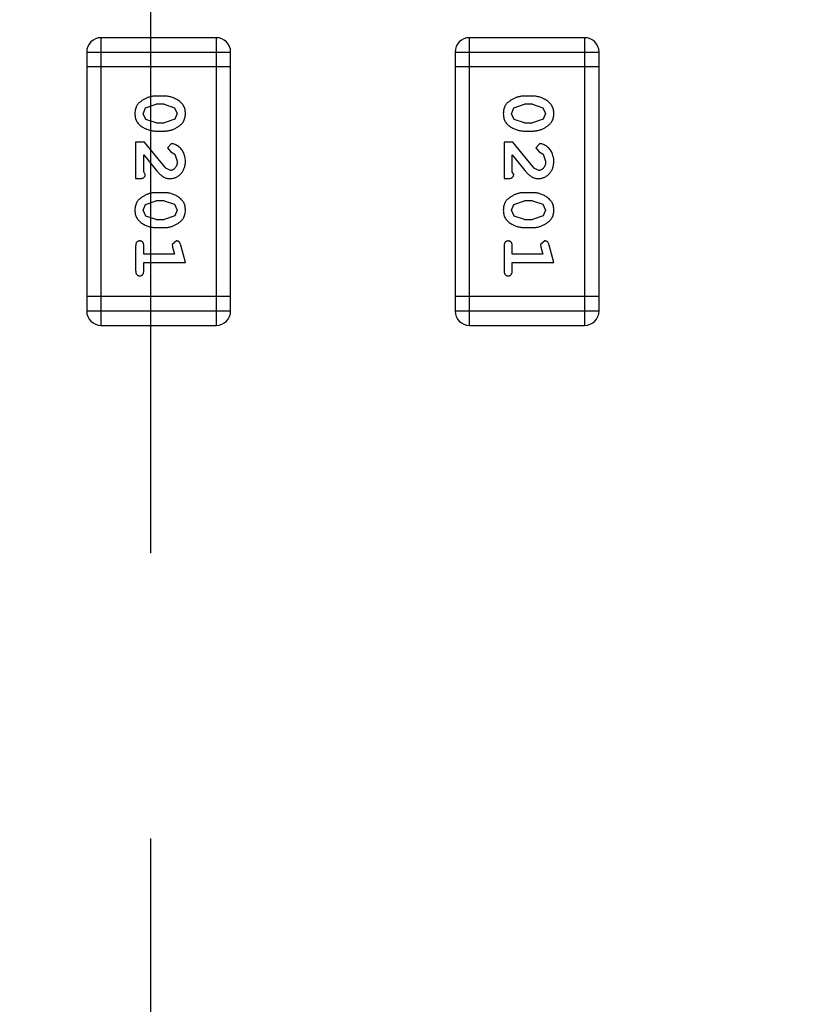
# Model space of a CAD drawing. Header units: inches. Extents: x 398 to 599, y 40 to 151.
# Tile 54 of 100: x 553.47 to 555.14, y 93.92 to 96. Entities that reach past the tile are written whole.
import ezdxf

# ---------------------------------------------------------------- set-up
doc = ezdxf.new("R2010")
doc.units = ezdxf.units.IN
doc.header["$LTSCALE"] = 1.21
doc.header["$MEASUREMENT"] = 0
doc.linetypes.add('CENTER', pattern=[2, 1.25, -0.25, 0.25, -0.25])
doc.layers.get('0').update_dxf_attribs({"linetype": 'CONTINUOUS'})

msp = doc.modelspace()

# ---------------------------------------------------------------- linework, layer by layer
at = {"color": 4, "linetype": 'CENTER', "ltscale": 2}
msp.add_line((553.751, 117.2562), (553.751, 68.4022), dxfattribs=at)
at = {"color": 7, "linetype": 'Continuous'}
for p, q in [((553.6463, 95.3534), (553.6463, 95.963)), ((553.8902, 95.963), (553.6463, 95.963)), ((553.8902, 95.963), (553.8902, 95.3534)), ((554.4265, 95.3534), (554.4265, 95.963)), ((554.6703, 95.963), (554.4265, 95.963)), ((554.6703, 95.963), (554.6703, 95.3534)), ((553.6159, 95.9325), (553.6159, 95.3839)), ((553.6159, 95.9325), (553.9207, 95.9325)), ((553.9207, 95.3839), (553.9207, 95.9325)), ((554.396, 95.9325), (554.396, 95.3839)), ((554.396, 95.9325), (554.7008, 95.9325)), ((554.7008, 95.3839), (554.7008, 95.9325)), ((553.6159, 95.9021), (553.9207, 95.9021)), ((554.396, 95.9021), (554.7008, 95.9021)), ((553.7803, 95.8391), (553.7625, 95.8391)), ((554.5604, 95.8391), (554.5427, 95.8391)), ((553.7352, 95.802), (553.7405, 95.8142)), ((553.7405, 95.8142), (553.7628, 95.8218)), ((553.78, 95.8218), (553.7628, 95.8218)), ((553.78, 95.8218), (553.8018, 95.8146)), ((553.8018, 95.8146), (553.8076, 95.8022)), ((554.5154, 95.802), (554.5206, 95.8142)), ((554.5206, 95.8142), (554.5429, 95.8218)), ((554.5601, 95.8218), (554.5429, 95.8218)), ((554.5601, 95.8218), (554.5819, 95.8146)), ((554.5819, 95.8146), (554.5877, 95.8022)), ((553.741, 95.7898), (553.7352, 95.802)), ((553.7628, 95.7825), (553.741, 95.7898)), ((553.8023, 95.7901), (553.78, 95.7825)), ((553.8076, 95.8022), (553.8023, 95.7901)), ((554.5212, 95.7898), (554.5154, 95.802)), ((554.5429, 95.7825), (554.5212, 95.7898)), ((554.5824, 95.7901), (554.5601, 95.7825)), ((554.5877, 95.8022), (554.5824, 95.7901)), ((553.7628, 95.7825), (553.78, 95.7825)), ((554.5429, 95.7825), (554.5601, 95.7825)), ((553.7625, 95.7652), (553.7803, 95.7652)), ((554.5427, 95.7652), (554.5604, 95.7652)), ((553.7195, 95.7416), (553.7195, 95.6645)), ((553.7384, 95.7416), (553.7195, 95.7416)), ((553.7834, 95.6866), (553.7384, 95.7416)), ((553.7956, 95.7385), (553.7871, 95.7296)), ((553.7871, 95.7296), (553.7937, 95.7211)), ((554.4996, 95.7416), (554.4996, 95.6645)), ((554.5185, 95.7416), (554.4996, 95.7416)), ((554.5635, 95.6866), (554.5185, 95.7416)), ((554.5757, 95.7385), (554.5673, 95.7296)), ((554.5673, 95.7296), (554.5738, 95.7211)), ((553.7368, 95.6787), (553.7368, 95.7149)), ((553.7368, 95.7149), (553.7638, 95.6813)), ((553.7937, 95.7211), (553.8022, 95.7162)), ((553.8022, 95.7162), (553.8076, 95.7013)), ((554.5169, 95.6787), (554.5169, 95.7149)), ((554.5169, 95.7149), (554.544, 95.6813)), ((554.5738, 95.7211), (554.5823, 95.7162)), ((554.5823, 95.7162), (554.5877, 95.7013)), ((553.7931, 95.6818), (553.7834, 95.6866)), ((554.5732, 95.6818), (554.5635, 95.6866)), ((553.7195, 95.6645), (553.7274, 95.6645)), ((553.7399, 95.6732), (553.7368, 95.6787)), ((554.4996, 95.6645), (554.5075, 95.6645)), ((554.5201, 95.6732), (554.5169, 95.6787)), ((553.7803, 95.6346), (553.7625, 95.6346)), ((554.5604, 95.6346), (554.5427, 95.6346)), ((553.7352, 95.5975), (553.7405, 95.6097)), ((553.7405, 95.6097), (553.7628, 95.6173)), ((553.78, 95.6173), (553.7628, 95.6173)), ((553.78, 95.6173), (553.8018, 95.6101)), ((553.8018, 95.6101), (553.8076, 95.5977)), ((554.5154, 95.5975), (554.5206, 95.6097)), ((554.5206, 95.6097), (554.5429, 95.6173)), ((554.5601, 95.6173), (554.5429, 95.6173)), ((554.5601, 95.6173), (554.5819, 95.6101)), ((554.5819, 95.6101), (554.5877, 95.5977)), ((553.741, 95.5852), (553.7352, 95.5975)), ((553.7628, 95.578), (553.741, 95.5852)), ((553.8023, 95.5856), (553.78, 95.578)), ((553.8076, 95.5977), (553.8023, 95.5856)), ((554.5212, 95.5852), (554.5154, 95.5975)), ((554.5429, 95.578), (554.5212, 95.5852)), ((554.5824, 95.5856), (554.5601, 95.578)), ((554.5877, 95.5977), (554.5824, 95.5856)), ((553.7625, 95.5607), (553.7803, 95.5607)), ((553.7628, 95.578), (553.78, 95.578)), ((554.5427, 95.5607), (554.5604, 95.5607)), ((554.5429, 95.578), (554.5601, 95.578)), ((553.7195, 95.5214), (553.7195, 95.4694)), ((553.7368, 95.5041), (553.7368, 95.5214)), ((553.8058, 95.5324), (553.7966, 95.5245)), ((553.7966, 95.5245), (553.7976, 95.5191)), ((553.7976, 95.5191), (553.8018, 95.5041)), ((553.8249, 95.4867), (553.815, 95.5233)), ((554.4996, 95.5214), (554.4996, 95.4694)), ((554.5169, 95.5041), (554.5169, 95.5214)), ((554.586, 95.5324), (554.5767, 95.5245)), ((554.5767, 95.5245), (554.5777, 95.5191)), ((554.5777, 95.5191), (554.5819, 95.5041)), ((554.605, 95.4867), (554.5951, 95.5233)), ((553.8018, 95.5041), (553.7368, 95.5041)), ((554.5819, 95.5041), (554.5169, 95.5041)), ((553.7368, 95.4694), (553.7368, 95.4867)), ((553.7368, 95.4867), (553.8249, 95.4867)), ((554.5169, 95.4694), (554.5169, 95.4867)), ((554.5169, 95.4867), (554.605, 95.4867)), ((553.9207, 95.4144), (553.6159, 95.4144)), ((554.7008, 95.4144), (554.396, 95.4144)), ((553.9207, 95.3839), (553.6159, 95.3839)), ((554.7008, 95.3839), (554.396, 95.3839)), ((553.6463, 95.3534), (553.8902, 95.3534)), ((554.4265, 95.3534), (554.6703, 95.3534))]:
    msp.add_line(p, q, dxfattribs=at)
for centre, radius, start, end in [((553.751, 92.925), 23, 281.22586, 258.77532), ((553.751, 92.925), 22.75, 294.44334, 241.13427), ((553.6463, 95.9325), 0.0305, 90, 180), ((553.8902, 95.9325), 0.0305, 0, 90), ((554.4265, 95.9325), 0.0305, 90, 180), ((554.6703, 95.9325), 0.0305, 0, 90), ((553.6463, 95.3839), 0.0305, 180, 270), ((553.8902, 95.3839), 0.0305, 270, 0), ((554.4265, 95.3839), 0.0305, 180, 270), ((554.6703, 95.3839), 0.0305, 270, 0)]:
    msp.add_arc(centre, radius, start, end, dxfattribs=at)
for points, knots in [([(553.7625, 95.8391), (553.7615, 95.8391), (553.7593, 95.8391), (553.7562, 95.8388), (553.753, 95.8383), (553.7499, 95.8376), (553.7469, 95.8367), (553.7439, 95.8356), (553.7409, 95.8343), (553.7381, 95.8328), (553.7353, 95.8313), (553.7328, 95.8296), (553.7305, 95.828), (553.7284, 95.8264), (553.7265, 95.8247), (553.7248, 95.823), (553.7234, 95.8212), (553.7218, 95.8189), (553.7202, 95.8157), (553.7189, 95.8115), (553.7181, 95.8069), (553.718, 95.8037), (553.7179, 95.8021)], [0, 0, 0, 0, 0.049886, 0.09882, 0.148132, 0.19689, 0.246038, 0.295176, 0.345305, 0.395692, 0.445312, 0.491875, 0.535813, 0.577009, 0.616081, 0.652689, 0.687585, 0.720206, 0.785062, 0.85223, 0.923759, 1, 1, 1, 1]), ([(553.8249, 95.8023), (553.8249, 95.8038), (553.8248, 95.8066), (553.8241, 95.8107), (553.8229, 95.8145), (553.8214, 95.8181), (553.8193, 95.8214), (553.8168, 95.8244), (553.8138, 95.8272), (553.8104, 95.8297), (553.8068, 95.8319), (553.8032, 95.8338), (553.7995, 95.8355), (553.7957, 95.8368), (553.7919, 95.8379), (553.7881, 95.8386), (553.7842, 95.8391), (553.7816, 95.8391), (553.7803, 95.8391)], [0, 0, 0, 0, 0.06692, 0.130834, 0.19258, 0.252759, 0.312631, 0.373411, 0.436359, 0.501894, 0.568244, 0.632472, 0.69556, 0.757163, 0.818592, 0.878885, 0.939235, 1, 1, 1, 1]), ([(554.5427, 95.8391), (554.5416, 95.8391), (554.5395, 95.8391), (554.5363, 95.8388), (554.5332, 95.8383), (554.5301, 95.8376), (554.527, 95.8367), (554.524, 95.8356), (554.5211, 95.8343), (554.5182, 95.8328), (554.5155, 95.8313), (554.5129, 95.8296), (554.5106, 95.828), (554.5085, 95.8264), (554.5066, 95.8247), (554.505, 95.823), (554.5035, 95.8212), (554.5019, 95.8189), (554.5003, 95.8157), (554.499, 95.8115), (554.4982, 95.8069), (554.4981, 95.8037), (554.4981, 95.8021)], [0, 0, 0, 0, 0.049886, 0.09882, 0.148132, 0.19689, 0.246038, 0.295176, 0.345305, 0.395692, 0.445312, 0.491875, 0.535813, 0.577009, 0.616081, 0.652689, 0.687585, 0.720206, 0.785062, 0.85223, 0.923759, 1, 1, 1, 1]), ([(554.605, 95.8023), (554.605, 95.8038), (554.6049, 95.8066), (554.6042, 95.8107), (554.6031, 95.8145), (554.6015, 95.8181), (554.5994, 95.8214), (554.5969, 95.8244), (554.594, 95.8272), (554.5906, 95.8297), (554.587, 95.8319), (554.5833, 95.8338), (554.5796, 95.8355), (554.5758, 95.8368), (554.572, 95.8379), (554.5682, 95.8386), (554.5643, 95.8391), (554.5617, 95.8391), (554.5604, 95.8391)], [0, 0, 0, 0, 0.06692, 0.130834, 0.19258, 0.252759, 0.312631, 0.373411, 0.436359, 0.501894, 0.568244, 0.632472, 0.69556, 0.757163, 0.818592, 0.878885, 0.939235, 1, 1, 1, 1]), ([(553.7179, 95.8021), (553.718, 95.8006), (553.718, 95.7978), (553.7187, 95.7937), (553.7199, 95.7899), (553.7215, 95.7863), (553.7235, 95.783), (553.726, 95.78), (553.7289, 95.7772), (553.7323, 95.7747), (553.7359, 95.7725), (553.7396, 95.7705), (553.7433, 95.7689), (553.7471, 95.7675), (553.7509, 95.7665), (553.7547, 95.7657), (553.7586, 95.7653), (553.7612, 95.7652), (553.7625, 95.7652)], [0, 0, 0, 0, 0.067217, 0.131051, 0.19272, 0.252824, 0.312745, 0.373449, 0.436041, 0.501494, 0.567761, 0.632087, 0.695096, 0.757109, 0.817993, 0.878657, 0.939311, 1, 1, 1, 1]), ([(553.7803, 95.7652), (553.7814, 95.7652), (553.7835, 95.7653), (553.7867, 95.7655), (553.7898, 95.7661), (553.7929, 95.7668), (553.796, 95.7677), (553.799, 95.7688), (553.802, 95.7701), (553.8048, 95.7716), (553.8076, 95.7732), (553.8101, 95.7748), (553.8124, 95.7765), (553.8145, 95.7781), (553.8164, 95.7799), (553.818, 95.7816), (553.8195, 95.7833), (553.821, 95.7857), (553.8226, 95.7888), (553.824, 95.793), (553.8247, 95.7975), (553.8248, 95.8007), (553.8249, 95.8023)], [0, 0, 0, 0, 0.049855, 0.099516, 0.148482, 0.19758, 0.246804, 0.296268, 0.346517, 0.397047, 0.446826, 0.49336, 0.537801, 0.579207, 0.617974, 0.654833, 0.689171, 0.722088, 0.786392, 0.853518, 0.924186, 1, 1, 1, 1]), ([(554.4981, 95.8021), (554.4981, 95.8006), (554.4982, 95.7978), (554.4989, 95.7937), (554.5, 95.7899), (554.5016, 95.7863), (554.5036, 95.783), (554.5061, 95.78), (554.5091, 95.7772), (554.5125, 95.7747), (554.5161, 95.7725), (554.5197, 95.7705), (554.5235, 95.7689), (554.5272, 95.7675), (554.531, 95.7665), (554.5349, 95.7657), (554.5388, 95.7653), (554.5414, 95.7652), (554.5427, 95.7652)], [0, 0, 0, 0, 0.067217, 0.131051, 0.19272, 0.252824, 0.312745, 0.373449, 0.436041, 0.501494, 0.567761, 0.632087, 0.695096, 0.757109, 0.817993, 0.878657, 0.939311, 1, 1, 1, 1]), ([(554.5604, 95.7652), (554.5615, 95.7652), (554.5636, 95.7653), (554.5668, 95.7655), (554.57, 95.7661), (554.5731, 95.7668), (554.5761, 95.7677), (554.5791, 95.7688), (554.5821, 95.7701), (554.585, 95.7716), (554.5877, 95.7732), (554.5903, 95.7748), (554.5926, 95.7765), (554.5947, 95.7781), (554.5965, 95.7799), (554.5982, 95.7816), (554.5996, 95.7833), (554.6012, 95.7857), (554.6028, 95.7888), (554.6041, 95.793), (554.6049, 95.7975), (554.605, 95.8007), (554.605, 95.8023)], [0, 0, 0, 0, 0.049855, 0.099516, 0.148482, 0.19758, 0.246804, 0.296268, 0.346517, 0.397047, 0.446826, 0.49336, 0.537801, 0.579207, 0.617974, 0.654833, 0.689171, 0.722088, 0.786392, 0.853518, 0.924186, 1, 1, 1, 1]), ([(553.8249, 95.7012), (553.8248, 95.7029), (553.8247, 95.7062), (553.8239, 95.7112), (553.8224, 95.7159), (553.8204, 95.7204), (553.818, 95.7246), (553.8151, 95.7282), (553.8119, 95.7314), (553.8083, 95.7339), (553.8048, 95.7358), (553.8014, 95.7373), (553.7984, 95.7382), (553.7965, 95.7384), (553.7956, 95.7385)], [0, 0, 0, 0, 0.098286, 0.193983, 0.289056, 0.384352, 0.477435, 0.566197, 0.652355, 0.737986, 0.818188, 0.887401, 0.94802, 1, 1, 1, 1]), ([(554.605, 95.7012), (554.605, 95.7029), (554.6049, 95.7062), (554.604, 95.7112), (554.6026, 95.7159), (554.6006, 95.7204), (554.5982, 95.7246), (554.5953, 95.7282), (554.592, 95.7314), (554.5885, 95.7339), (554.5849, 95.7358), (554.5816, 95.7373), (554.5786, 95.7382), (554.5766, 95.7384), (554.5757, 95.7385)], [0, 0, 0, 0, 0.098286, 0.193983, 0.289056, 0.384352, 0.477435, 0.566197, 0.652355, 0.737986, 0.818188, 0.887401, 0.94802, 1, 1, 1, 1]), ([(553.7921, 95.6645), (553.7932, 95.6646), (553.7954, 95.6646), (553.7987, 95.6651), (553.8018, 95.6659), (553.8048, 95.667), (553.8076, 95.6685), (553.8103, 95.6703), (553.8129, 95.6724), (553.8154, 95.6748), (553.8176, 95.6774), (553.8196, 95.6803), (553.8212, 95.6833), (553.8226, 95.6865), (553.8236, 95.69), (553.8244, 95.6935), (553.8248, 95.6973), (553.8249, 95.6999), (553.8249, 95.7012)], [0, 0, 0, 0, 0.060981, 0.120256, 0.178148, 0.236115, 0.293993, 0.352864, 0.413358, 0.476056, 0.539296, 0.602396, 0.665116, 0.728325, 0.792919, 0.859317, 0.928302, 1, 1, 1, 1]), ([(553.8076, 95.7013), (553.8075, 95.6999), (553.8075, 95.6972), (553.8066, 95.6934), (553.8052, 95.69), (553.8033, 95.6871), (553.801, 95.6848), (553.7986, 95.6831), (553.7959, 95.682), (553.794, 95.6819), (553.7931, 95.6818)], [0, 0, 0, 0, 0.156344, 0.299348, 0.4327, 0.561, 0.682299, 0.791883, 0.89611, 1, 1, 1, 1]), ([(554.5723, 95.6645), (554.5734, 95.6646), (554.5756, 95.6646), (554.5788, 95.6651), (554.5819, 95.6659), (554.5849, 95.667), (554.5877, 95.6685), (554.5905, 95.6703), (554.5931, 95.6724), (554.5955, 95.6748), (554.5977, 95.6774), (554.5997, 95.6803), (554.6013, 95.6833), (554.6027, 95.6865), (554.6037, 95.69), (554.6045, 95.6935), (554.6049, 95.6973), (554.605, 95.6999), (554.605, 95.7012)], [0, 0, 0, 0, 0.060981, 0.120256, 0.178148, 0.236115, 0.293993, 0.352864, 0.413358, 0.476056, 0.539296, 0.602396, 0.665116, 0.728325, 0.792919, 0.859317, 0.928302, 1, 1, 1, 1]), ([(554.5877, 95.7013), (554.5877, 95.6999), (554.5876, 95.6972), (554.5867, 95.6934), (554.5854, 95.69), (554.5834, 95.6871), (554.5812, 95.6848), (554.5787, 95.6831), (554.576, 95.682), (554.5741, 95.6819), (554.5732, 95.6818)], [0, 0, 0, 0, 0.156344, 0.299348, 0.4327, 0.561, 0.682299, 0.791883, 0.89611, 1, 1, 1, 1]), ([(553.7274, 95.6645), (553.7284, 95.6645), (553.7304, 95.6646), (553.7331, 95.665), (553.7354, 95.6657), (553.7371, 95.6668), (553.7384, 95.6681), (553.7393, 95.6696), (553.7399, 95.6713), (553.7399, 95.6725), (553.7399, 95.6732)], [0, 0, 0, 0, 0.1844, 0.34094, 0.473574, 0.586824, 0.690029, 0.789175, 0.890445, 1, 1, 1, 1]), ([(553.7638, 95.6813), (553.7646, 95.6804), (553.7661, 95.6787), (553.7683, 95.6763), (553.7704, 95.6742), (553.7724, 95.6724), (553.7743, 95.6707), (553.7761, 95.6694), (553.7777, 95.6683), (553.7797, 95.6672), (553.7823, 95.6661), (553.7855, 95.6652), (553.7888, 95.6646), (553.791, 95.6645), (553.7921, 95.6645)], [0, 0, 0, 0, 0.103002, 0.197728, 0.285279, 0.365235, 0.437224, 0.502446, 0.560545, 0.611446, 0.707576, 0.80349, 0.900532, 1, 1, 1, 1]), ([(554.5075, 95.6645), (554.5086, 95.6645), (554.5105, 95.6646), (554.5132, 95.665), (554.5155, 95.6657), (554.5172, 95.6668), (554.5185, 95.6681), (554.5194, 95.6696), (554.52, 95.6713), (554.5201, 95.6725), (554.5201, 95.6732)], [0, 0, 0, 0, 0.1844, 0.34094, 0.473574, 0.586824, 0.690029, 0.789175, 0.890445, 1, 1, 1, 1]), ([(554.544, 95.6813), (554.5447, 95.6804), (554.5462, 95.6787), (554.5485, 95.6763), (554.5506, 95.6742), (554.5525, 95.6724), (554.5544, 95.6707), (554.5562, 95.6694), (554.5578, 95.6683), (554.5599, 95.6672), (554.5624, 95.6661), (554.5656, 95.6652), (554.5689, 95.6646), (554.5711, 95.6645), (554.5723, 95.6645)], [0, 0, 0, 0, 0.103002, 0.197728, 0.285279, 0.365235, 0.437224, 0.502446, 0.560545, 0.611446, 0.707576, 0.80349, 0.900532, 1, 1, 1, 1]), ([(553.7625, 95.6346), (553.7615, 95.6346), (553.7593, 95.6346), (553.7562, 95.6343), (553.753, 95.6338), (553.7499, 95.6331), (553.7469, 95.6322), (553.7439, 95.6311), (553.7409, 95.6298), (553.7381, 95.6283), (553.7353, 95.6268), (553.7328, 95.6251), (553.7305, 95.6235), (553.7284, 95.6218), (553.7265, 95.6201), (553.7248, 95.6185), (553.7234, 95.6167), (553.7218, 95.6143), (553.7202, 95.6112), (553.7189, 95.607), (553.7181, 95.6024), (553.718, 95.5992), (553.7179, 95.5976)], [0, 0, 0, 0, 0.049886, 0.09882, 0.148132, 0.19689, 0.246038, 0.295176, 0.345305, 0.395692, 0.445312, 0.491875, 0.535813, 0.577009, 0.616081, 0.652689, 0.687585, 0.720206, 0.785062, 0.85223, 0.923759, 1, 1, 1, 1]), ([(553.8249, 95.5978), (553.8249, 95.5993), (553.8248, 95.6021), (553.8241, 95.6062), (553.8229, 95.61), (553.8214, 95.6136), (553.8193, 95.6169), (553.8168, 95.6199), (553.8138, 95.6227), (553.8104, 95.6252), (553.8068, 95.6274), (553.8032, 95.6293), (553.7995, 95.631), (553.7957, 95.6323), (553.7919, 95.6333), (553.7881, 95.6341), (553.7842, 95.6345), (553.7816, 95.6346), (553.7803, 95.6346)], [0, 0, 0, 0, 0.06692, 0.130834, 0.19258, 0.252759, 0.312631, 0.373411, 0.436359, 0.501894, 0.568244, 0.632472, 0.69556, 0.757163, 0.818592, 0.878885, 0.939235, 1, 1, 1, 1]), ([(554.5427, 95.6346), (554.5416, 95.6346), (554.5395, 95.6346), (554.5363, 95.6343), (554.5332, 95.6338), (554.5301, 95.6331), (554.527, 95.6322), (554.524, 95.6311), (554.5211, 95.6298), (554.5182, 95.6283), (554.5155, 95.6268), (554.5129, 95.6251), (554.5106, 95.6235), (554.5085, 95.6218), (554.5066, 95.6201), (554.505, 95.6185), (554.5035, 95.6167), (554.5019, 95.6143), (554.5003, 95.6112), (554.499, 95.607), (554.4982, 95.6024), (554.4981, 95.5992), (554.4981, 95.5976)], [0, 0, 0, 0, 0.049886, 0.09882, 0.148132, 0.19689, 0.246038, 0.295176, 0.345305, 0.395692, 0.445312, 0.491875, 0.535813, 0.577009, 0.616081, 0.652689, 0.687585, 0.720206, 0.785062, 0.85223, 0.923759, 1, 1, 1, 1]), ([(554.605, 95.5978), (554.605, 95.5993), (554.6049, 95.6021), (554.6042, 95.6062), (554.6031, 95.61), (554.6015, 95.6136), (554.5994, 95.6169), (554.5969, 95.6199), (554.594, 95.6227), (554.5906, 95.6252), (554.587, 95.6274), (554.5833, 95.6293), (554.5796, 95.631), (554.5758, 95.6323), (554.572, 95.6333), (554.5682, 95.6341), (554.5643, 95.6345), (554.5617, 95.6346), (554.5604, 95.6346)], [0, 0, 0, 0, 0.06692, 0.130834, 0.19258, 0.252759, 0.312631, 0.373411, 0.436359, 0.501894, 0.568244, 0.632472, 0.69556, 0.757163, 0.818592, 0.878885, 0.939235, 1, 1, 1, 1]), ([(553.7179, 95.5976), (553.718, 95.5961), (553.718, 95.5933), (553.7187, 95.5892), (553.7199, 95.5854), (553.7215, 95.5818), (553.7235, 95.5785), (553.726, 95.5754), (553.7289, 95.5726), (553.7323, 95.5702), (553.7359, 95.568), (553.7396, 95.566), (553.7433, 95.5644), (553.7471, 95.563), (553.7509, 95.562), (553.7547, 95.5612), (553.7586, 95.5608), (553.7612, 95.5607), (553.7625, 95.5607)], [0, 0, 0, 0, 0.067217, 0.131051, 0.19272, 0.252824, 0.312745, 0.373449, 0.436041, 0.501494, 0.567761, 0.632087, 0.695096, 0.757109, 0.817993, 0.878657, 0.939311, 1, 1, 1, 1]), ([(553.7803, 95.5607), (553.7814, 95.5607), (553.7835, 95.5607), (553.7867, 95.561), (553.7898, 95.5616), (553.7929, 95.5622), (553.796, 95.5632), (553.799, 95.5643), (553.802, 95.5656), (553.8048, 95.5671), (553.8076, 95.5687), (553.8101, 95.5703), (553.8124, 95.572), (553.8145, 95.5736), (553.8164, 95.5753), (553.818, 95.577), (553.8195, 95.5788), (553.821, 95.5811), (553.8226, 95.5843), (553.824, 95.5885), (553.8247, 95.593), (553.8248, 95.5962), (553.8249, 95.5978)], [0, 0, 0, 0, 0.049855, 0.099516, 0.148482, 0.19758, 0.246804, 0.296268, 0.346517, 0.397047, 0.446826, 0.49336, 0.537801, 0.579207, 0.617974, 0.654833, 0.689171, 0.722088, 0.786392, 0.853518, 0.924186, 1, 1, 1, 1]), ([(554.4981, 95.5976), (554.4981, 95.5961), (554.4982, 95.5933), (554.4989, 95.5892), (554.5, 95.5854), (554.5016, 95.5818), (554.5036, 95.5785), (554.5061, 95.5754), (554.5091, 95.5726), (554.5125, 95.5702), (554.5161, 95.568), (554.5197, 95.566), (554.5235, 95.5644), (554.5272, 95.563), (554.531, 95.562), (554.5349, 95.5612), (554.5388, 95.5608), (554.5414, 95.5607), (554.5427, 95.5607)], [0, 0, 0, 0, 0.067217, 0.131051, 0.19272, 0.252824, 0.312745, 0.373449, 0.436041, 0.501494, 0.567761, 0.632087, 0.695096, 0.757109, 0.817993, 0.878657, 0.939311, 1, 1, 1, 1]), ([(554.5604, 95.5607), (554.5615, 95.5607), (554.5636, 95.5607), (554.5668, 95.561), (554.57, 95.5616), (554.5731, 95.5622), (554.5761, 95.5632), (554.5791, 95.5643), (554.5821, 95.5656), (554.585, 95.5671), (554.5877, 95.5687), (554.5903, 95.5703), (554.5926, 95.572), (554.5947, 95.5736), (554.5965, 95.5753), (554.5982, 95.577), (554.5996, 95.5788), (554.6012, 95.5811), (554.6028, 95.5843), (554.6041, 95.5885), (554.6049, 95.593), (554.605, 95.5962), (554.605, 95.5978)], [0, 0, 0, 0, 0.049855, 0.099516, 0.148482, 0.19758, 0.246804, 0.296268, 0.346517, 0.397047, 0.446826, 0.49336, 0.537801, 0.579207, 0.617974, 0.654833, 0.689171, 0.722088, 0.786392, 0.853518, 0.924186, 1, 1, 1, 1]), ([(553.7281, 95.5324), (553.7275, 95.5323), (553.7264, 95.5323), (553.7247, 95.5318), (553.7232, 95.5309), (553.7218, 95.5298), (553.7207, 95.5282), (553.72, 95.5263), (553.7196, 95.5239), (553.7195, 95.5223), (553.7195, 95.5214)], [0, 0, 0, 0, 0.115051, 0.223278, 0.329269, 0.437893, 0.554681, 0.682591, 0.83103, 1, 1, 1, 1]), ([(553.7368, 95.5214), (553.7368, 95.5223), (553.7367, 95.5239), (553.7363, 95.5263), (553.7355, 95.5282), (553.7345, 95.5298), (553.7331, 95.5309), (553.7316, 95.5318), (553.7299, 95.5323), (553.7288, 95.5323), (553.7281, 95.5324)], [0, 0, 0, 0, 0.169102, 0.317658, 0.446239, 0.563118, 0.671828, 0.776546, 0.884858, 1, 1, 1, 1]), ([(553.815, 95.5233), (553.8148, 95.5242), (553.8143, 95.5257), (553.8134, 95.5278), (553.8125, 95.5294), (553.8115, 95.5306), (553.8103, 95.5314), (553.809, 95.532), (553.8075, 95.5323), (553.8064, 95.5324), (553.8058, 95.5324)], [0, 0, 0, 0, 0.187321, 0.344927, 0.475328, 0.579604, 0.674244, 0.773631, 0.882025, 1, 1, 1, 1]), ([(554.5083, 95.5324), (554.5077, 95.5323), (554.5065, 95.5323), (554.5048, 95.5318), (554.5033, 95.5309), (554.502, 95.5298), (554.5009, 95.5282), (554.5002, 95.5263), (554.4997, 95.5239), (554.4997, 95.5223), (554.4996, 95.5214)], [0, 0, 0, 0, 0.115051, 0.223278, 0.329269, 0.437893, 0.554681, 0.682591, 0.83103, 1, 1, 1, 1]), ([(554.5169, 95.5214), (554.5169, 95.5223), (554.5169, 95.5239), (554.5164, 95.5263), (554.5157, 95.5282), (554.5146, 95.5298), (554.5132, 95.5309), (554.5118, 95.5318), (554.5101, 95.5323), (554.5089, 95.5323), (554.5083, 95.5324)], [0, 0, 0, 0, 0.169102, 0.317658, 0.446239, 0.563118, 0.671828, 0.776546, 0.884858, 1, 1, 1, 1]), ([(554.5951, 95.5233), (554.5949, 95.5242), (554.5944, 95.5257), (554.5936, 95.5278), (554.5927, 95.5294), (554.5916, 95.5306), (554.5905, 95.5314), (554.5891, 95.532), (554.5876, 95.5323), (554.5865, 95.5324), (554.586, 95.5324)], [0, 0, 0, 0, 0.187321, 0.344927, 0.475328, 0.579604, 0.674244, 0.773631, 0.882025, 1, 1, 1, 1]), ([(553.7195, 95.4694), (553.7195, 95.4685), (553.7196, 95.4669), (553.72, 95.4645), (553.7207, 95.4626), (553.7218, 95.461), (553.7232, 95.4599), (553.7247, 95.459), (553.7264, 95.4585), (553.7275, 95.4585), (553.7281, 95.4584)], [0, 0, 0, 0, 0.169012, 0.317488, 0.445429, 0.560977, 0.67065, 0.776666, 0.88492, 1, 1, 1, 1]), ([(553.7281, 95.4584), (553.7288, 95.4585), (553.7299, 95.4585), (553.7316, 95.459), (553.7331, 95.4599), (553.7344, 95.461), (553.7355, 95.4626), (553.7363, 95.4645), (553.7367, 95.4669), (553.7368, 95.4685), (553.7368, 95.4694)], [0, 0, 0, 0, 0.11517, 0.223509, 0.328254, 0.438012, 0.553651, 0.682263, 0.830856, 1, 1, 1, 1]), ([(554.4996, 95.4694), (554.4997, 95.4685), (554.4997, 95.4669), (554.5002, 95.4645), (554.5009, 95.4626), (554.502, 95.461), (554.5033, 95.4599), (554.5048, 95.459), (554.5065, 95.4585), (554.5077, 95.4585), (554.5083, 95.4584)], [0, 0, 0, 0, 0.169012, 0.317488, 0.445429, 0.560977, 0.67065, 0.776666, 0.88492, 1, 1, 1, 1]), ([(554.5083, 95.4584), (554.5089, 95.4585), (554.5101, 95.4585), (554.5118, 95.459), (554.5133, 95.4599), (554.5146, 95.461), (554.5157, 95.4626), (554.5164, 95.4645), (554.5169, 95.4669), (554.5169, 95.4685), (554.5169, 95.4694)], [0, 0, 0, 0, 0.11517, 0.223509, 0.328254, 0.438012, 0.553651, 0.682263, 0.830856, 1, 1, 1, 1])]:
    msp.add_open_spline(points, degree=3, knots=knots, dxfattribs=at)

doc.saveas('drawing.dxf')
